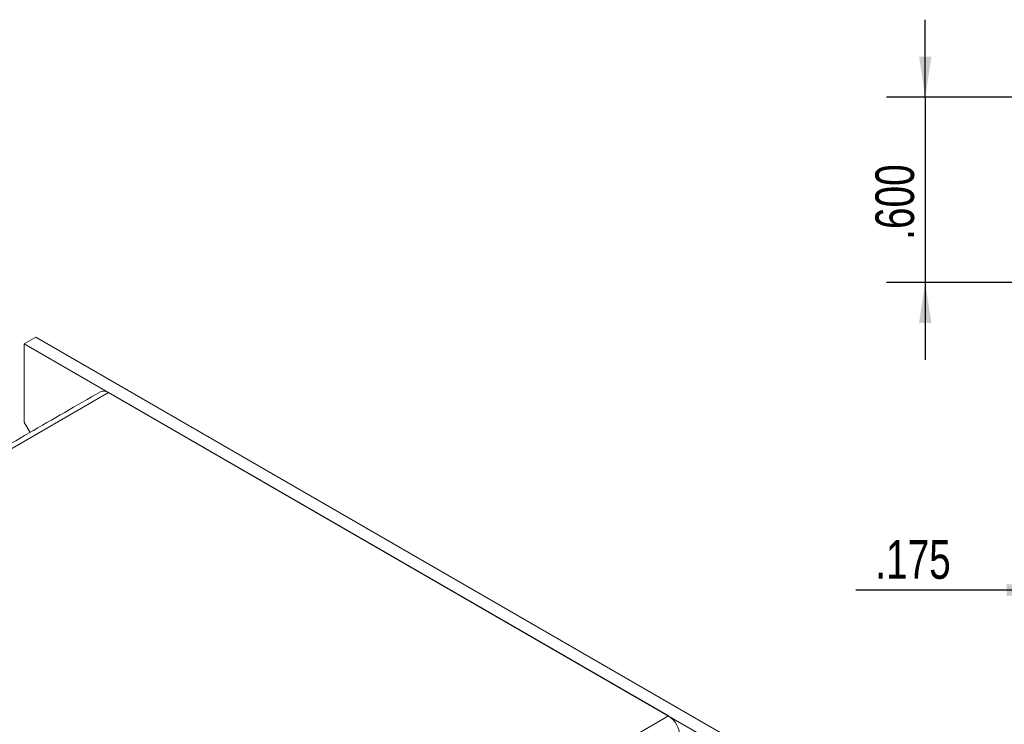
# Model space of a CAD drawing. Header units: inches. Extents: x 0.2 to 16.3, y 0.2 to 11.5.
# Tile 12 of 22: x 2.5 to 5.7, y 2.5 to 4.8. Entities that reach past the tile are written whole.
import ezdxf

# ---------------------------------------------------------------- set-up
doc = ezdxf.new("R2010")
doc.units = ezdxf.units.IN
doc.header["$MEASUREMENT"] = 0
doc.layers.add('FORMAT', color=7, linetype='Continuous')
doc.styles.add('SLDTEXTSTYLE0', font='TXT', dxfattribs={"width": 0.75})
doc.dimstyles.new('SLDDIMSTYLE1', dxfattribs={"dimtxt": 0.125, "dimasz": 0.13, "dimexe": 0, "dimexo": 0.0625, "dimgap": 0.03125, "dimtad": 2, "dimdec": 3, "dimzin": 4, "dimdsep": 46, "dimtxsty": 'Standard', "dimsah": 1, "dimcen": 0.09, "dimadec": 0, "dimazin": 0, "dimtfac": 1, "dimtdec": 3, "dimtofl": 0, "dimtmove": 0, "dimatfit": 3, "dimfxl": 1, "dimtolj": 1, "dimtzin": 12, "dimarcsym": 0})
doc.dimstyles.new('SLDDIMSTYLE2', dxfattribs={"dimtxt": 0.125, "dimasz": 0.13, "dimexe": 0, "dimexo": 0.0625, "dimgap": 0.03125, "dimtad": 2, "dimdec": 3, "dimzin": 12, "dimdsep": 46, "dimtxsty": 'Standard', "dimsah": 1, "dimcen": 0.09, "dimadec": 0, "dimazin": 0, "dimtfac": 1, "dimtdec": 3, "dimtofl": 0, "dimtmove": 0, "dimatfit": 3, "dimfxl": 1, "dimtolj": 1, "dimtzin": 12, "dimarcsym": 0})

# ---------------------------------------------------------------- blocks, each defined once
blk = doc.blocks.new('*D16')
at = {"layer": 'FORMAT'}
for p, q in [((6.0283, 3.751), (6.0283, 2.8573)), ((5.8533, 3.326), (5.8533, 2.8573)), ((5.8533, 2.9823), (5.2355, 2.9823)), ((5.8533, 2.9823), (6.0283, 2.9823)), ((6.0283, 2.9823), (6.2783, 2.9823))]:
    blk.add_line(p, q, dxfattribs=at)
for points in [[(5.8533, 2.9823), (5.7233, 3.0023), (5.7233, 2.9623)], [(6.0283, 2.9823), (6.1583, 2.9623), (6.1583, 3.0023)]]:
    blk.add_solid(points, dxfattribs=at)
at = {"layer": 'FORMAT', "insert": (5.298, 3.1435), "char_height": 0.125, "attachment_point": 1, "style": 'SLDTEXTSTYLE0'}
blk.add_mtext('.175', dxfattribs=at)
blk = doc.blocks.new('*D17')
at = {"layer": 'FORMAT'}
for p, q in [((5.4596, 4.576), (5.4596, 4.826)), ((5.8033, 4.576), (5.3346, 4.576)), ((5.4596, 4.576), (5.4596, 3.976)), ((5.8033, 3.976), (5.3346, 3.976)), ((5.4596, 3.976), (5.4596, 3.726))]:
    blk.add_line(p, q, dxfattribs=at)
for points in [[(5.4596, 4.576), (5.4796, 4.706), (5.4396, 4.706)], [(5.4596, 3.976), (5.4396, 3.846), (5.4796, 3.846)]]:
    blk.add_solid(points, dxfattribs=at)
at = {"layer": 'FORMAT', "insert": (5.2984, 4.1145), "char_height": 0.125, "attachment_point": 1, "rotation": 90, "style": 'SLDTEXTSTYLE0'}
blk.add_mtext('.600', dxfattribs=at)

msp = doc.modelspace()

# ---------------------------------------------------------------- linework, layer by layer
at = {"color": 7, "linetype": 'Continuous', "lineweight": 15}
for p, q in [((2.5827, 3.8), (2.545, 3.7782)), ((4.9397, 2.4393), (2.5827, 3.8)), ((4.902, 2.4175), (2.545, 3.7782)), ((2.545, 3.7782), (2.545, 3.5251)), ((2.8179, 3.6206), (0.9719, 2.5549)), ((4.6291, 2.5751), (2.8179, 3.6206)), ((2.545, 3.5251), (2.5641, 3.4919)), ((2.783, 1.5094), (4.6291, 2.5751))]:
    msp.add_line(p, q, dxfattribs=at)
for centre, radius, start, end in [((2.8025, 3.5991), 0.0265, 54.382, 114.3075), ((4.5854, 2.5069), 0.0809, 2.6055, 57.3946)]:
    msp.add_arc(centre, radius, start, end, dxfattribs=at)
msp.add_open_spline([(2.7916, 3.6232), (0.9456, 2.5576)], degree=1, dxfattribs=at)

# ---------------------------------------------------------------- dimensions: what is measured, and where the dimension line sits
at = {"layer": 'FORMAT'}
dim = msp.add_linear_dim(base=(5.4596, 3.976), p1=(5.8533, 4.576), p2=(5.8533, 3.976), angle=90, dimstyle='SLDDIMSTYLE1', dxfattribs=at)
dim.commit()
dim.dimension.update_dxf_attribs({"geometry": '*D17', "text_midpoint": (5.4596, 4.276), "dimtype": 160})
dim = msp.add_linear_dim(base=(6.0283, 2.9823), p1=(5.8533, 3.376), p2=(6.0283, 3.801), dimstyle='SLDDIMSTYLE2', dxfattribs=at)
dim.commit()
dim.dimension.update_dxf_attribs({"geometry": '*D16', "text_midpoint": (5.4596, 2.9823), "dimtype": 160})

doc.saveas('drawing.dxf')
